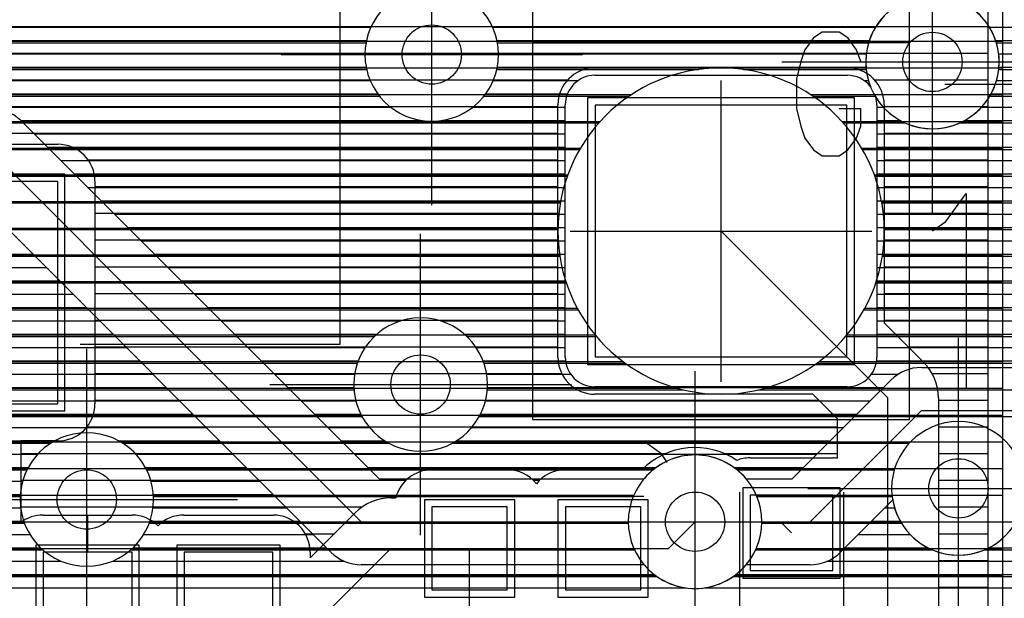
# Model space of a CAD drawing. Extents: x 25 to 291, y 23 to 136.
# Tile 41 of 147: x 58 to 65, y 43 to 47. Entities that reach past the tile are written whole.
import ezdxf

# ---------------------------------------------------------------- set-up
doc = ezdxf.new("R2010")
doc.units = 0
doc.layers.get('0').update_dxf_attribs({"linetype": 'CONTINUOUS'})
for name, color, linetype in [('copper_layer_2', 1, 'CONTINUOUS'), ('copper_layer_3', 3, 'CONTINUOUS'), ('copper_layer_bottom', 4, 'CONTINUOUS'), ('copper_layer_top', 5, 'CONTINUOUS'), ('drill_drawing', 6, 'CONTINUOUS'), ('paste_mask_top', 2, 'CONTINUOUS'), ('silkscreen_top', 1, 'CONTINUOUS'), ('solder_mask_bottom', 1, 'CONTINUOUS'), ('solder_mask_top', 1, 'CONTINUOUS')]:
    doc.layers.add(name, color=color, linetype=linetype)

# ---------------------------------------------------------------- blocks, each defined once
blk = doc.blocks.new('D20')
blk.add_circle((0, 0), 0.2)
blk = doc.blocks.new('D460')
blk.add_lwpolyline([(0.84836, 0.84836), (-0.84836, 0.84836), (-0.84836, -0.84836), (0.84836, -0.84836)], close=True)
blk = doc.blocks.new('D412')
blk.add_lwpolyline([(0.29972, 0.59944), (-0.29972, 0.59944), (-0.29972, -0.59944), (0.29972, -0.59944)], close=True)
blk = doc.blocks.new('D466')
blk.add_lwpolyline([(0.254, 0.2794), (-0.254, 0.2794), (-0.254, -0.2794), (0.254, -0.2794)], close=True)
blk = doc.blocks.new('D469')
blk.add_lwpolyline([(0.2794, 0.254), (-0.2794, 0.254), (-0.2794, -0.254), (0.2794, -0.254)], close=True)
blk = doc.blocks.new('D578')
blk.add_lwpolyline([(0.7493, 0.7493), (-0.7493, 0.7493), (-0.7493, -0.7493), (0.7493, -0.7493)], close=True)
blk = doc.blocks.new('D649')
blk.add_lwpolyline([(0.89916, 0.89916), (-0.89916, 0.89916), (-0.89916, -0.89916), (0.89916, -0.89916)], close=True)
blk = doc.blocks.new('D457')
blk.add_lwpolyline([(0.79756, 0.79756), (-0.79756, 0.79756), (-0.79756, -0.79756), (0.79756, -0.79756)], close=True)
blk = doc.blocks.new('D498')
blk.add_lwpolyline([(0.34798, 0.6477), (-0.34798, 0.6477), (-0.34798, -0.6477), (0.34798, -0.6477)], close=True)
blk = doc.blocks.new('D555')
blk.add_lwpolyline([(0.3048, 0.32766), (-0.3048, 0.32766), (-0.3048, -0.32766), (0.3048, -0.32766)], close=True)
blk = doc.blocks.new('D558')
blk.add_lwpolyline([(0.32766, 0.3048), (-0.32766, 0.3048), (-0.32766, -0.3048), (0.32766, -0.3048)], close=True)

msp = doc.modelspace()

# ---------------------------------------------------------------- linework, layer by layer
at = {"layer": 'copper_layer_2', "color": 1}
for points in [[(64.700025, 36.391415), (64.700025, 65.000254), (52.85014, 65.000254)], [(54.645669, 46.664719), (64.700025, 46.664719)], [(54.519431, 46.484633), (62.772924, 46.484633)], [(62.827534, 46.484633), (64.700025, 46.484633)], [(52.879096, 46.304801), (62.196596, 46.304801)], [(63.403607, 46.304801), (64.700025, 46.304801)], [(52.471679, 46.124714), (61.98603, 46.124714)], [(63.614427, 46.124714), (64.700025, 46.124714)], [(50.474981, 45.944882), (61.853188, 45.944882)], [(63.747015, 45.944882), (64.700025, 45.944882)], [(50.474981, 45.764796), (61.76759, 45.764796)], [(63.832614, 45.764796), (64.700025, 45.764796)], [(52.835916, 45.584709), (61.718313, 45.584709)], [(63.88189, 45.584709), (64.700025, 45.584709)], [(53.049784, 45.404877), (61.700279, 45.404877)], [(63.899924, 45.404877), (64.700025, 45.404877)], [(53.18415, 45.22479), (61.711963, 45.22479)], [(63.888494, 45.22479), (64.700025, 45.22479)], [(53.270765, 45.044704), (61.754128, 45.044704)], [(63.846076, 45.044704), (64.700025, 45.044704)], [(53.320803, 44.864872), (61.83109, 44.864872)], [(63.769368, 44.864872), (64.700025, 44.864872)], [(53.339853, 44.684785), (61.95174, 44.684785)], [(63.648463, 44.684785), (64.700025, 44.684785)], [(53.329185, 44.504699), (62.140462, 44.504699)], [(63.459741, 44.504699), (64.700025, 44.504699)], [(53.287783, 44.324867), (62.507493, 44.324867)], [(63.092964, 44.324867), (64.700025, 44.324867)], [(53.211836, 44.14478), (64.700025, 44.14478)], [(53.092456, 43.964694), (64.700025, 43.964694)], [(52.906274, 43.784862), (62.354585, 43.784862)], [(62.895606, 43.784862), (64.700025, 43.784862)], [(52.550419, 43.604775), (62.212598, 43.604775)], [(63.037592, 43.604775), (64.700025, 43.604775)], [(50.474981, 43.424689), (62.175006, 43.424689)], [(63.075184, 43.424689), (64.700025, 43.424689)], [(50.474981, 43.244856), (62.212852, 43.244856)], [(63.037338, 43.244856), (64.700025, 43.244856)], [(50.474981, 43.06477), (62.355601, 43.06477)], [(62.89459, 43.06477), (64.700025, 43.06477)]]:
    msp.add_lwpolyline(points, dxfattribs=at)
for points in [[(63.900178, 45.385065), (63.900178, 45.385065), (63.900178, 45.385065, 1), (61.700025, 45.385065), (61.700025, 45.385065), (61.700025, 45.385065, 1), (63.900178, 45.385065), (63.900178, 45.385065)], [(63.900178, 45.385065), (63.900178, 45.385065), (63.900178, 45.385065, 1), (61.700025, 45.385065), (61.700025, 45.385065), (61.700025, 45.385065, 1), (63.900178, 45.385065), (63.900178, 45.385065)], [(63.075184, 43.425197), (63.075184, 43.425197), (63.075184, 43.425197, 1), (62.175006, 43.425197), (62.175006, 43.425197), (62.175006, 43.425197, 1), (63.075184, 43.425197), (63.075184, 43.425197)], [(63.075184, 43.425197), (63.075184, 43.425197), (63.075184, 43.425197, 1), (62.175006, 43.425197), (62.175006, 43.425197), (62.175006, 43.425197, 1), (63.075184, 43.425197), (63.075184, 43.425197)]]:
    msp.add_lwpolyline(points, format="xyb", dxfattribs=at)
at = {"layer": 'copper_layer_3', "color": 3}
for points in [[(61.300229, 46.575057), (61.300229, 46.575057), (61.300229, 46.575057, 1), (60.400051, 46.575057), (60.400051, 46.575057), (60.400051, 46.575057, 1), (61.300229, 46.575057), (61.300229, 46.575057)], [(61.300229, 46.575057), (61.300229, 46.575057), (61.300229, 46.575057, 1), (60.400051, 46.575057), (60.400051, 46.575057), (60.400051, 46.575057, 1), (61.300229, 46.575057), (61.300229, 46.575057)], [(64.675133, 46.525019), (64.675133, 46.525019), (64.675133, 46.525019, 1), (63.774956, 46.525019), (63.774956, 46.525019), (63.774956, 46.525019, 1), (64.675133, 46.525019), (64.675133, 46.525019)], [(64.675133, 46.525019), (64.675133, 46.525019), (64.675133, 46.525019, 1), (63.774956, 46.525019), (63.774956, 46.525019), (63.774956, 46.525019, 1), (64.675133, 46.525019), (64.675133, 46.525019)], [(63.900178, 45.385065), (63.900178, 45.385065), (63.900178, 45.385065, 1), (61.700025, 45.385065), (61.700025, 45.385065), (61.700025, 45.385065, 1), (63.900178, 45.385065), (63.900178, 45.385065)], [(63.900178, 45.385065), (63.900178, 45.385065), (63.900178, 45.385065, 1), (61.700025, 45.385065), (61.700025, 45.385065), (61.700025, 45.385065, 1), (63.900178, 45.385065), (63.900178, 45.385065)], [(61.225044, 44.350013), (61.225044, 44.350013), (61.225044, 44.350013, 1), (60.325375, 44.350013), (60.325375, 44.350013), (60.325375, 44.350013, 1), (61.225044, 44.350013), (61.225044, 44.350013)], [(61.225044, 44.350013), (61.225044, 44.350013), (61.225044, 44.350013, 1), (60.325375, 44.350013), (60.325375, 44.350013), (60.325375, 44.350013, 1), (61.225044, 44.350013), (61.225044, 44.350013)], [(64.85014, 43.649987), (64.85014, 43.649987), (64.85014, 43.649987, 1), (63.949962, 43.649987), (63.949962, 43.649987), (63.949962, 43.649987, 1), (64.85014, 43.649987), (64.85014, 43.649987)], [(64.85014, 43.649987), (64.85014, 43.649987), (64.85014, 43.649987, 1), (63.949962, 43.649987), (63.949962, 43.649987), (63.949962, 43.649987, 1), (64.85014, 43.649987), (64.85014, 43.649987)], [(58.975108, 43.575057), (58.975108, 43.575057), (58.975108, 43.575057, 1), (58.07493, 43.575057), (58.07493, 43.575057), (58.07493, 43.575057, 1), (58.975108, 43.575057), (58.975108, 43.575057)], [(58.975108, 43.575057), (58.975108, 43.575057), (58.975108, 43.575057, 1), (58.07493, 43.575057), (58.07493, 43.575057), (58.07493, 43.575057, 1), (58.975108, 43.575057), (58.975108, 43.575057)], [(63.075184, 43.425197), (63.075184, 43.425197), (63.075184, 43.425197, 1), (62.175006, 43.425197), (62.175006, 43.425197), (62.175006, 43.425197, 1), (63.075184, 43.425197), (63.075184, 43.425197)], [(63.075184, 43.425197), (63.075184, 43.425197), (63.075184, 43.425197, 1), (62.175006, 43.425197), (62.175006, 43.425197), (62.175006, 43.425197, 1), (63.075184, 43.425197), (63.075184, 43.425197)]]:
    msp.add_lwpolyline(points, format="xyb", dxfattribs=at)
for points in [[(54.641605, 46.654813), (60.407163, 46.654813)], [(61.293117, 46.654813), (63.79426, 46.654813)], [(64.656083, 46.654813), (65.011684, 46.654813)], [(54.507493, 46.474727), (60.411481, 46.474727)], [(61.288799, 46.474727), (62.649733, 46.474727)], [(62.95047, 46.474727), (63.778004, 46.474727)], [(64.672339, 46.474727), (64.917196, 46.474727)], [(54.062484, 46.294641), (60.498095, 46.294641)], [(61.202184, 46.294641), (62.18161, 46.294641)], [(63.418593, 46.294641), (63.838456, 46.294641)], [(64.611633, 46.294641), (64.912878, 46.294641)], [(53.919736, 46.114808), (61.976886, 46.114808)], [(63.623317, 46.114808), (64.040386, 46.114808)], [(64.409957, 46.114808), (64.995428, 46.114808)], [(49.01016, 45.934722), (61.847346, 45.934722)], [(63.752858, 45.934722), (66.355347, 45.934722)], [(52.348235, 45.754636), (61.764034, 45.754636)], [(63.83617, 45.754636), (66.403353, 45.754636)], [(52.851156, 45.574803), (61.716535, 45.574803)], [(63.883668, 45.574803), (66.586741, 45.574803)], [(53.058928, 45.394717), (61.700279, 45.394717)], [(63.900178, 45.394717), (68.660401, 45.394717)], [(53.189992, 45.21463), (61.713487, 45.21463)], [(63.88697, 45.21463), (68.679451, 45.21463)], [(53.274321, 45.034798), (61.75743, 45.034798)], [(63.842774, 45.034798), (68.729743, 45.034798)], [(53.322835, 44.854712), (61.836424, 44.854712)], [(63.76378, 44.854712), (68.816612, 44.854712)], [(55.13589, 44.674879), (60.463551, 44.674879)], [(61.086614, 44.674879), (61.960122, 44.674879)], [(63.640081, 44.674879), (68.951232, 44.674879)], [(55.233934, 44.494793), (60.348997, 44.494793)], [(61.201168, 44.494793), (62.154178, 44.494793)], [(63.446025, 44.494793), (69.165354, 44.494793)], [(55.246126, 44.314707), (60.326391, 44.314707)], [(61.223774, 44.314707), (62.546355, 44.314707)], [(63.053848, 44.314707), (82.730251, 44.314707)], [(56.608585, 44.134874), (60.379985, 44.134874)], [(61.17018, 44.134874), (79.734823, 44.134874)], [(56.775972, 43.954788), (58.283465, 43.954788)], [(58.766574, 43.954788), (60.560071, 43.954788)], [(60.990094, 43.954788), (64.068834, 43.954788)], [(56.824486, 43.774702), (58.12192, 43.774702)], [(58.928372, 43.774702), (62.341885, 43.774702)], [(62.908306, 43.774702), (63.967742, 43.774702)], [(56.797562, 43.594869), (58.075438, 43.594869)], [(58.9746, 43.594869), (62.20828, 43.594869)], [(63.04191, 43.594869), (63.953518, 43.594869)], [(56.675133, 43.414783), (58.104648, 43.414783)], [(58.945644, 43.414783), (62.17526, 43.414783)], [(63.07493, 43.414783), (64.01651, 43.414783)], [(51.223266, 43.234696), (58.230632, 43.234696)], [(58.819406, 43.234696), (62.217424, 43.234696)], [(63.03302, 43.234696), (64.226822, 43.234696)], [(64.573279, 43.234696), (64.925832, 43.234696)], [(51.274067, 43.054864), (62.369571, 43.054864)], [(62.880874, 43.054864), (65.102108, 43.054864)]]:
    msp.add_lwpolyline(points, dxfattribs=at)
at = {"layer": 'copper_layer_bottom', "color": 4}
for points in [[(42.525019, 57.225044), (42.725171, 57.425197), (46.824994, 57.425197), (49.400051, 54.85014), (49.400051, 47.625095), (51.100076, 45.92507), (57.875032, 45.92507), (60.375159, 43.425197), (62.625095, 43.425197)], [(54.670307, 46.759716), (60.439675, 46.759716)], [(61.260605, 46.759716), (63.84125, 46.759716)], [(64.609093, 46.759716), (78.626873, 46.759716)], [(54.647447, 46.669799), (60.410211, 46.669799)], [(61.290069, 46.669799), (63.799086, 46.669799)], [(64.651257, 46.669799), (79.844552, 46.669799)], [(54.602235, 46.579883), (60.400051, 46.579883)], [(61.300229, 46.579883), (63.778512, 46.579883)], [(64.671831, 46.579883), (79.669545, 46.579883)], [(54.525273, 46.489713), (60.408179, 46.489713)], [(61.291847, 46.489713), (63.77648, 46.489713)], [(64.673863, 46.489713), (79.548895, 46.489713)], [(54.372111, 46.399797), (60.435611, 46.399797)], [(61.264669, 46.399797), (61.836678, 46.399797)], [(61.950216, 46.435103), (63.650241, 46.435103)], [(63.763526, 46.399797), (63.79299, 46.399797)], [(64.657353, 46.399797), (68.068326, 46.399797)], [(54.06858, 46.309881), (60.486665, 46.309881)], [(61.213614, 46.309881), (61.764542, 46.309881)], [(64.620269, 46.309881), (67.948692, 46.309881)], [(54.020574, 46.21971), (60.574041, 46.21971)], [(61.126238, 46.21971), (61.750064, 46.21971)], [(61.750064, 44.535179), (61.750064, 46.235204)], [(63.85014, 46.235204), (63.85014, 44.535179)], [(63.85014, 46.21971), (63.89459, 46.21971)], [(64.555753, 46.21971), (67.882398, 46.21971)], [(58.080264, 46.130048), (60.495301, 43.715011), (62.280925, 43.715011)], [(58.080518, 46.129794), (60.78537, 46.129794)], [(60.91491, 46.129794), (61.750064, 46.129794)], [(63.85014, 46.129794), (64.01016, 46.129794)], [(64.440183, 46.129794), (67.844298, 46.129794)], [(58.170688, 46.039878), (61.750064, 46.039878)], [(63.85014, 46.039878), (67.826772, 46.039878)], [(58.260605, 45.949708), (61.750064, 45.949708)], [(63.85014, 45.949708), (67.828042, 45.949708)], [(58.350521, 45.859792), (61.750064, 45.859792)], [(63.85014, 45.859792), (67.8476, 45.859792)], [(58.440691, 45.769876), (61.750064, 45.769876)], [(63.85014, 45.769876), (67.888494, 45.769876)], [(58.530607, 45.679705), (61.750064, 45.679705)], [(63.85014, 45.679705), (67.959106, 45.679705)], [(60.17018, 43.219964), (57.75489, 45.635001), (53.246126, 45.635001)], [(58.620523, 45.589789), (61.750064, 45.589789)], [(63.85014, 45.589789), (68.090424, 45.589789)], [(58.710693, 45.499873), (61.750064, 45.499873)], [(63.85014, 45.499873), (68.713233, 45.499873)], [(58.80061, 45.409703), (61.750064, 45.409703)], [(63.85014, 45.409703), (68.710185, 45.409703)], [(58.890526, 45.319787), (61.750064, 45.319787)], [(63.85014, 45.319787), (68.715011, 45.319787)], [(53.290069, 45.22987), (58.160274, 45.22987)], [(58.980696, 45.22987), (61.750064, 45.22987)], [(63.85014, 45.22987), (68.727457, 45.22987)], [(53.290069, 45.1397), (58.250445, 45.1397)], [(59.070612, 45.1397), (61.750064, 45.1397)], [(63.85014, 45.1397), (68.748285, 45.1397)], [(53.290069, 45.049784), (58.340361, 45.049784)], [(59.160528, 45.049784), (61.750064, 45.049784)], [(63.85014, 45.049784), (68.777496, 45.049784)], [(53.290069, 44.959868), (58.430277, 44.959868)], [(59.250699, 44.959868), (61.750064, 44.959868)], [(63.85014, 44.959868), (68.816358, 44.959868)], [(53.290069, 44.869698), (58.520447, 44.869698)], [(59.340615, 44.869698), (61.750064, 44.869698)], [(63.85014, 44.869698), (68.865888, 44.869698)], [(54.996952, 44.779782), (58.610363, 44.779782)], [(59.430531, 44.779782), (60.641351, 44.779782)], [(60.908814, 44.779782), (61.750064, 44.779782)], [(63.85014, 44.779782), (68.927864, 44.779782)], [(55.12192, 44.689865), (58.700279, 44.689865)], [(59.520701, 44.689865), (60.480061, 44.689865)], [(61.070358, 44.689865), (61.750064, 44.689865)], [(63.85014, 44.689865), (69.005842, 44.689865)], [(55.189992, 44.599695), (58.790196, 44.599695)], [(59.610617, 44.599695), (60.400813, 44.599695)], [(61.149606, 44.599695), (61.750064, 44.599695)], [(63.85014, 44.599695), (69.104648, 44.599695)], [(55.229616, 44.509779), (58.880366, 44.509779)], [(59.700533, 44.509779), (60.354331, 44.509779)], [(61.195834, 44.509779), (61.751842, 44.509779)], [(63.848616, 44.509779), (69.236982, 44.509779)], [(55.247904, 44.419863), (58.970282, 44.419863)], [(59.790704, 44.419863), (60.330455, 44.419863)], [(61.21971, 44.419863), (61.78664, 44.419863)], [(63.813564, 44.419863), (63.994412, 44.419863)], [(64.150114, 44.465075), (69.323597, 44.465075)], [(63.650241, 44.335027), (61.950216, 44.335027)], [(62.969266, 43.715011), (63.279909, 43.715011), (63.945136, 44.380239)], [(55.247904, 44.329693), (59.060198, 44.329693)], [(59.88062, 44.329693), (60.325629, 44.329693)], [(61.22479, 44.329693), (63.89459, 44.329693)], [(55.229362, 44.239776), (59.150368, 44.239776)], [(59.970536, 44.239776), (60.338837, 44.239776)], [(61.211328, 44.239776), (63.804674, 44.239776)], [(56.581915, 44.14986), (59.240284, 44.14986)], [(60.060706, 44.14986), (60.372111, 44.14986)], [(61.178054, 44.14986), (63.714757, 44.14986)], [(62.625095, 43.425197), (63.400051, 43.425197), (64.150114, 44.175006), (76.575057, 44.175006), (77.375159, 43.375159)], [(56.701549, 44.05969), (59.330201, 44.05969)], [(60.150622, 44.05969), (60.431293, 44.05969)], [(61.118872, 44.05969), (63.624587, 44.05969)], [(56.767844, 43.969774), (58.308865, 43.969774)], [(58.741427, 43.969774), (59.420371, 43.969774)], [(60.240538, 43.969774), (60.534671, 43.969774)], [(61.015748, 43.969774), (63.534671, 43.969774)], [(56.805944, 43.879858), (58.194056, 43.879858)], [(58.856236, 43.879858), (59.510287, 43.879858)], [(60.330709, 43.879858), (63.444755, 43.879858)], [(56.82347, 43.789688), (58.12954, 43.789688)], [(58.920498, 43.789688), (59.600203, 43.789688)], [(60.420625, 43.789688), (62.361443, 43.789688)], [(62.888748, 43.789688), (63.354585, 43.789688)], [(56.8222, 43.699771), (58.09271, 43.699771)], [(58.957582, 43.699771), (59.690373, 43.699771)], [(56.802642, 43.609855), (58.076454, 43.609855)], [(58.973838, 43.609855), (59.78029, 43.609855)], [(63.957074, 43.571755), (63.605283, 43.219964)], [(56.761748, 43.519685), (58.078486, 43.519685)], [(58.971806, 43.519685), (59.870206, 43.519685)], [(63.905004, 43.519685), (63.96952, 43.519685)], [(56.691135, 43.429769), (58.099314, 43.429769)], [(58.950978, 43.429769), (59.960376, 43.429769)], [(63.814834, 43.429769), (64.007874, 43.429769)], [(56.559817, 43.339853), (58.141478, 43.339853)], [(58.90856, 43.339853), (60.050292, 43.339853)], [(63.724917, 43.339853), (64.074168, 43.339853)], [(51.215138, 43.249682), (58.214122, 43.249682)], [(58.835916, 43.249682), (60.140208, 43.249682)], [(63.635001, 43.249682), (64.194564, 43.249682)], [(64.605537, 43.249682), (67.876302, 43.249682)], [(51.254509, 43.159766), (58.351791, 43.159766)], [(58.698247, 43.159766), (60.258065, 43.159766)], [(63.517145, 43.159766), (67.955804, 43.159766)], [(62.280925, 43.135128), (60.375159, 43.135128)], [(63.400051, 43.135128), (62.969266, 43.135128)], [(51.272797, 43.06985), (62.348997, 43.06985)], [(62.901194, 43.06985), (68.118618, 43.06985)], [(51.272797, 42.97968), (62.560325, 42.97968)], [(62.689865, 42.97968), (68.710185, 42.97968)]]:
    msp.add_lwpolyline(points, dxfattribs=at)
for points in [[(61.300229, 46.575057), (61.300229, 46.575057), (61.300229, 46.575057, 1), (60.400051, 46.575057), (60.400051, 46.575057), (60.400051, 46.575057, 1), (61.300229, 46.575057), (61.300229, 46.575057)], [(61.300229, 46.575057), (61.300229, 46.575057), (61.300229, 46.575057, 1), (60.400051, 46.575057), (60.400051, 46.575057), (60.400051, 46.575057, 1), (61.300229, 46.575057), (61.300229, 46.575057)], [(63.843282, 46.287021), (63.843282, 46.287021), (63.843282, 46.287021, 22.079346), (63.806706, 46.359665), (63.806706, 46.359665)], [(61.950216, 46.435103), (61.950216, 46.435103), (61.950216, 46.435103, 0.413315), (61.750064, 46.235204), (61.750064, 46.235204)], [(63.806706, 46.359665), (63.806706, 46.359665), (63.806706, 46.359665, 0.228742), (63.650241, 46.435103), (63.650241, 46.435103)], [(63.85014, 46.235204), (63.85014, 46.235204), (63.85014, 46.235204, 0.066126), (63.843282, 46.287021), (63.843282, 46.287021)], [(58.080264, 46.130048), (58.080264, 46.130048), (58.080264, 46.130048, 0.199048), (57.875032, 46.215138), (57.875032, 46.215138)], [(61.225044, 44.350013), (61.225044, 44.350013), (61.225044, 44.350013, 1), (60.325375, 44.350013), (60.325375, 44.350013), (60.325375, 44.350013, 1), (61.225044, 44.350013), (61.225044, 44.350013)], [(61.225044, 44.350013), (61.225044, 44.350013), (61.225044, 44.350013, 1), (60.325375, 44.350013), (60.325375, 44.350013), (60.325375, 44.350013, 1), (61.225044, 44.350013), (61.225044, 44.350013)], [(61.750064, 44.535179), (61.750064, 44.535179), (61.750064, 44.535179, 0.414214), (61.950216, 44.335027), (61.950216, 44.335027)], [(63.650241, 44.335027), (63.650241, 44.335027), (63.650241, 44.335027, 0.415111), (63.85014, 44.535179), (63.85014, 44.535179)], [(64.150114, 44.465075), (64.150114, 44.465075), (64.150114, 44.465075, 0.198777), (63.945136, 44.380239), (63.945136, 44.380239)], [(58.975108, 43.575057), (58.975108, 43.575057), (58.975108, 43.575057, 1), (58.07493, 43.575057), (58.07493, 43.575057), (58.07493, 43.575057, 1), (58.975108, 43.575057), (58.975108, 43.575057)], [(58.975108, 43.575057), (58.975108, 43.575057), (58.975108, 43.575057, 1), (58.07493, 43.575057), (58.07493, 43.575057), (58.07493, 43.575057, 1), (58.975108, 43.575057), (58.975108, 43.575057)], [(62.969266, 43.715011), (62.969266, 43.715011), (62.969266, 43.715011, 0.46525), (62.280925, 43.715011), (62.280925, 43.715011)], [(63.957074, 43.571755), (63.957074, 43.571755), (63.957074, 43.571755, 1.20723), (64.783846, 43.885192), (64.783846, 43.885192)], [(60.17018, 43.219964), (60.17018, 43.219964), (60.17018, 43.219964, 0.198726), (60.375159, 43.135128), (60.375159, 43.135128)], [(63.400051, 43.135128), (63.400051, 43.135128), (63.400051, 43.135128, 0.198129), (63.605283, 43.219964), (63.605283, 43.219964)], [(62.280925, 43.135128), (62.280925, 43.135128), (62.280925, 43.135128, 0.464987), (62.969266, 43.135128), (62.969266, 43.135128)]]:
    msp.add_lwpolyline(points, format="xyb", dxfattribs=at)
at = {"layer": 'copper_layer_top', "color": 5}
for points in [[(64.600203, 36.491491), (64.600203, 62.525019), (62.575057, 62.525019)], [(54.721361, 46.764796), (64.600203, 46.764796)], [(54.663449, 46.584709), (64.600203, 46.584709)], [(61.950216, 46.485141), (63.650241, 46.485141)], [(54.565151, 46.404877), (61.766574, 46.404877)], [(63.83363, 46.404877), (64.600203, 46.404877)], [(54.565151, 46.22479), (61.700025, 46.22479)], [(61.700025, 44.535179), (61.700025, 46.235204)], [(63.900178, 46.235204), (63.900178, 44.765812), (64.165608, 44.500635)], [(63.900178, 46.22479), (64.600203, 46.22479)], [(54.565151, 46.044704), (61.700025, 46.044704)], [(63.900178, 46.044704), (64.600203, 46.044704)], [(56.830074, 45.970028), (58.330201, 45.970028)], [(58.533909, 45.864872), (61.700025, 45.864872)], [(63.900178, 45.864872), (64.600203, 45.864872)], [(58.580137, 45.720091), (58.580137, 44.219964)], [(58.580137, 45.684785), (61.700025, 45.684785)], [(63.900178, 45.684785), (64.600203, 45.684785)], [(58.580137, 45.504699), (61.700025, 45.504699)], [(63.900178, 45.504699), (64.600203, 45.504699)], [(62.800102, 45.385065), (63.92507, 44.260097)], [(58.580137, 45.324867), (61.700025, 45.324867)], [(63.900178, 45.324867), (64.600203, 45.324867)], [(58.580137, 45.14478), (61.700025, 45.14478)], [(63.900178, 45.14478), (64.600203, 45.14478)], [(58.580137, 44.964694), (61.700025, 44.964694)], [(63.900178, 44.964694), (64.600203, 44.964694)], [(58.580137, 44.784862), (61.700025, 44.784862)], [(63.900178, 44.784862), (64.600203, 44.784862)], [(58.580137, 44.604775), (61.700025, 44.604775)], [(64.061214, 44.604775), (64.600203, 44.604775)], [(58.580137, 44.424689), (61.725679, 44.424689)], [(64.222504, 44.424689), (64.600203, 44.424689)], [(63.585217, 44.11938), (63.419355, 44.284989), (61.950216, 44.284989)], [(58.580137, 44.244856), (63.459741, 44.244856)], [(63.250191, 40.525019), (63.92507, 41.200152), (63.92507, 44.260097)], [(64.265177, 44.260097), (64.265177, 41.200152)], [(64.265177, 44.244856), (64.600203, 44.244856)], [(63.585217, 43.853188), (63.585217, 44.11938)], [(58.526035, 44.06477), (63.585217, 44.06477)], [(64.265177, 44.06477), (64.600203, 44.06477)], [(58.330201, 43.970028), (58.08001, 43.970028), (58.08001, 43.420117)], [(58.08001, 43.884684), (62.428245, 43.884684)], [(62.821946, 43.884684), (63.585217, 43.884684)], [(64.265177, 43.884684), (64.600203, 43.884684)], [(62.995174, 43.85522), (63.555245, 43.85522)], [(60.85014, 43.77521), (61.360173, 43.77521)], [(61.750064, 43.77521), (62.260097, 43.77521)], [(58.08001, 43.704851), (60.676149, 43.704851)], [(61.533909, 43.704851), (61.576327, 43.704851)], [(64.265177, 43.704851), (64.600203, 43.704851)], [(58.525019, 42.620015), (58.525019, 43.575057)], [(60.575057, 43.585217), (60.607315, 43.585217)], [(58.08001, 43.524765), (60.381763, 43.524765)], [(58.230124, 43.470155), (58.830074, 43.470155)], [(58.530099, 43.470155), (58.530099, 43.219964)], [(59.180086, 43.470155), (59.780036, 43.470155)], [(60.030226, 43.219964), (60.030226, 43.180848), (60.334773, 43.485395)], [(64.265177, 43.524765), (64.600203, 43.524765)], [(62.00508, 43.24511), (62.445009, 43.24511), (62.625095, 43.425197)], [(62.625095, 43.425197), (63.200152, 43.425197), (63.275083, 43.350013)], [(59.996698, 43.344679), (60.194056, 43.344679)], [(64.265177, 43.344679), (64.600203, 43.344679)], [(59.480061, 42.620015), (59.950216, 42.620015), (60.575057, 43.24511), (61.105156, 43.24511)], [(60.85014, 42.100076), (61.105156, 42.355093), (61.105156, 43.24511)], [(64.265177, 43.164846), (64.600203, 43.164846)], [(64.265177, 42.98476), (64.600203, 42.98476)]]:
    msp.add_lwpolyline(points, dxfattribs=at)
for points in [[(61.950216, 46.485141), (61.950216, 46.485141), (61.950216, 46.485141, 0.413495), (61.700025, 46.235204), (61.700025, 46.235204)], [(63.900178, 46.235204), (63.900178, 46.235204), (63.900178, 46.235204, 0.414214), (63.650241, 46.485141), (63.650241, 46.485141)], [(58.580137, 45.720091), (58.580137, 45.720091), (58.580137, 45.720091, 0.414214), (58.330201, 45.970028), (58.330201, 45.970028)], [(61.700025, 44.535179), (61.700025, 44.535179), (61.700025, 44.535179, 0.414214), (61.950216, 44.284989), (61.950216, 44.284989)], [(64.265177, 44.260097), (64.265177, 44.260097), (64.265177, 44.260097, 0.198658), (64.165608, 44.500635), (64.165608, 44.500635)], [(58.330201, 43.970028), (58.330201, 43.970028), (58.330201, 43.970028, 0.414214), (58.580137, 44.219964), (58.580137, 44.219964)], [(62.90602, 43.83871), (62.90602, 43.83871), (62.90602, 43.83871, 0.362987), (62.267971, 43.774956), (62.267971, 43.774956)], [(62.995174, 43.85522), (62.995174, 43.85522), (62.995174, 43.85522, 0.092259), (62.90602, 43.83871), (62.90602, 43.83871)], [(63.585217, 43.853188), (63.585217, 43.853188), (63.585217, 43.853188, 0.022448), (63.555245, 43.85522), (63.555245, 43.85522)], [(60.85014, 43.77521), (60.85014, 43.77521), (60.85014, 43.77521, 0.344752), (60.607315, 43.585217), (60.607315, 43.585217)], [(61.555245, 43.681483), (61.555245, 43.681483), (61.555245, 43.681483, 0.226941), (61.360173, 43.77521), (61.360173, 43.77521)], [(61.750064, 43.77521), (61.750064, 43.77521), (61.750064, 43.77521, 0.228817), (61.555245, 43.681483), (61.555245, 43.681483)], [(62.267971, 43.774956), (62.267971, 43.774956), (62.267971, 43.774956, -0.008629), (62.260097, 43.77521), (62.260097, 43.77521)], [(60.575057, 43.585217), (60.575057, 43.585217), (60.575057, 43.585217, 0.200039), (60.334773, 43.485395), (60.334773, 43.485395)], [(58.230124, 43.470155), (58.230124, 43.470155), (58.230124, 43.470155, 0.162278), (58.08001, 43.420117), (58.08001, 43.420117)], [(59.00508, 43.398527), (59.00508, 43.398527), (59.00508, 43.398527, 0.195417), (58.830074, 43.470155), (58.830074, 43.470155)], [(59.180086, 43.470155), (59.180086, 43.470155), (59.180086, 43.470155, 0.197183), (59.00508, 43.398527), (59.00508, 43.398527)], [(60.030226, 43.219964), (60.030226, 43.219964), (60.030226, 43.219964, 0.414214), (59.780036, 43.470155), (59.780036, 43.470155)]]:
    msp.add_lwpolyline(points, format="xyb", dxfattribs=at)
at = {"layer": 'drill_drawing', "color": 6}
for points in [[(60.85014, 45.559055), (60.85014, 47.591059)], [(64.225044, 45.509017), (64.225044, 47.541021)], [(63.741173, 46.528067), (63.712217, 46.607569), (63.654559, 46.686817), (63.596647, 46.726441), (63.481331, 46.726441), (63.423673, 46.686817), (63.365761, 46.607569), (63.337059, 46.528067), (63.308103, 46.408941), (63.308103, 46.210566), (63.337059, 46.09144), (63.365761, 46.012192), (63.423673, 45.93269), (63.481331, 45.893066), (63.596647, 45.893066), (63.654559, 45.93269), (63.712217, 46.012192), (63.741173, 46.09144), (63.741173, 46.210566)], [(59.834138, 46.575057), (61.866142, 46.575057)], [(63.209042, 46.525019), (65.241046, 46.525019)], [(62.800102, 44.369063), (62.800102, 46.401067)], [(64.309119, 46.375159), (66.341123, 46.375159)], [(63.596647, 46.210566), (63.741173, 46.210566)], [(60.77521, 43.334011), (60.77521, 45.366015)], [(61.7841, 45.385065), (63.816104, 45.385065)], [(64.400051, 42.633985), (64.400051, 44.665989)], [(58.525019, 42.559055), (58.525019, 44.591059)], [(62.625095, 42.409195), (62.625095, 44.441199)], [(59.759208, 44.350013), (61.791212, 44.350013)], [(63.384049, 43.649987), (65.416053, 43.649987)], [(57.509017, 43.575057), (59.541021, 43.575057)], [(61.609093, 43.425197), (63.641097, 43.425197)], [(64.284227, 43.425197), (66.316231, 43.425197)], [(64.400051, 41.434087), (64.400051, 43.466091)]]:
    msp.add_lwpolyline(points, dxfattribs=at)
at = {"layer": 'silkscreen_top', "color": 1}
for points in [[(64.070104, 44.115062), (64.070104, 51.735077), (61.530099, 51.735077), (61.530099, 44.115062), (64.070104, 44.115062)], [(58.480061, 50.020066), (60.230124, 50.020066), (60.230124, 44.620015), (58.480061, 44.620015)], [(64.070104, 46.655067), (61.530099, 46.655067)], [(64.225044, 45.387605), (64.315977, 45.450089), (64.452375, 45.637541), (64.452375, 44.325121)], [(62.437643, 43.824994), (62.400051, 43.879604), (62.287529, 43.961392), (63.075184, 43.961392)], [(62.92507, 43.625095), (62.92507, 42.175006)], [(63.625095, 43.625095), (63.625095, 42.200152)], [(62.280163, 43.595123), (60.830074, 43.595123)]]:
    msp.add_lwpolyline(points, dxfattribs=at)

# ---------------------------------------------------------------- block references
at = {"layer": 'copper_layer_2'}
for p in [(60.85014, 46.575057), (64.225044, 46.525019), (60.77521, 44.350013), (64.400051, 43.649987), (58.525019, 43.575057)]:
    msp.add_blockref('D20', p, dxfattribs=at)
at = {"layer": 'copper_layer_bottom'}
for name, p in [('D20', (60.85014, 46.575057)), ('D20', (64.225044, 46.525019)), ('D460', (62.800102, 45.385065)), ('D20', (60.77521, 44.350013)), ('D20', (64.400051, 43.649987)), ('D20', (58.525019, 43.575057)), ('D20', (62.625095, 43.425197))]:
    msp.add_blockref(name, p, dxfattribs=at)
at = {"layer": 'copper_layer_top'}
for name, p in [('D20', (60.85014, 46.575057)), ('D20', (64.225044, 46.525019)), ('D460', (62.800102, 45.385065)), ('D578', (57.580137, 44.970028)), ('D20', (60.77521, 44.350013)), ('D20', (64.400051, 43.649987)), ('D20', (58.525019, 43.575057)), ('D20', (62.625095, 43.425197)), ('D469', (63.275083, 43.350013)), ('D466', (61.105156, 43.24511)), ('D466', (62.00508, 43.24511)), ('D412', (58.530099, 42.620015)), ('D412', (59.480061, 42.620015))]:
    msp.add_blockref(name, p, dxfattribs=at)
at = {"layer": 'paste_mask_top'}
for name, p in [('D578', (57.580137, 44.970028)), ('D469', (63.275083, 43.350013)), ('D466', (61.105156, 43.24511)), ('D466', (62.00508, 43.24511)), ('D412', (58.530099, 42.620015)), ('D412', (59.480061, 42.620015))]:
    msp.add_blockref(name, p, dxfattribs=at)
at = {"layer": 'solder_mask_bottom'}
msp.add_blockref('D649', (62.800102, 45.385065), dxfattribs=at)
at = {"layer": 'solder_mask_top'}
for name, p in [('D649', (62.800102, 45.385065)), ('D457', (57.580137, 44.970028)), ('D558', (63.275083, 43.350013)), ('D555', (61.105156, 43.24511)), ('D555', (62.00508, 43.24511)), ('D498', (58.530099, 42.620015)), ('D498', (59.480061, 42.620015))]:
    msp.add_blockref(name, p, dxfattribs=at)

doc.saveas('drawing.dxf')
